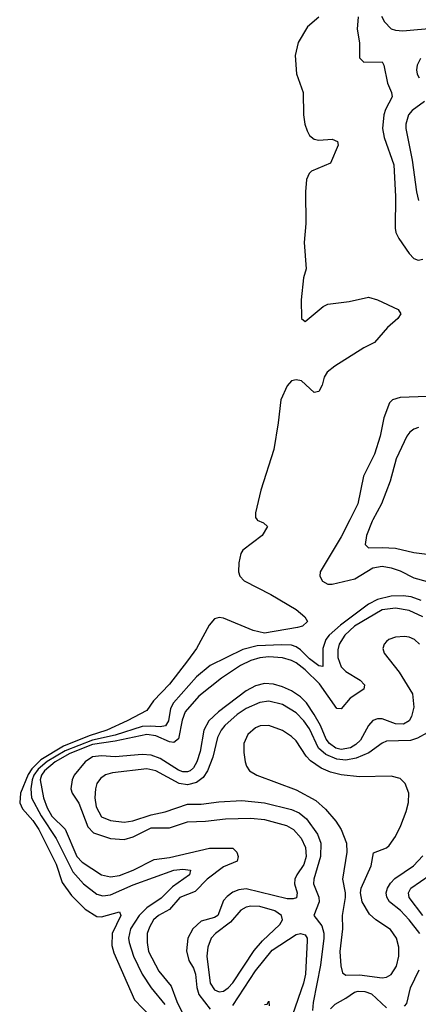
# Model space of a CAD drawing. Header units: inches. Extents: x 1552611 to 1694776, y 811966 to 917215.
# Tile 209 of 256: x 1574268 to 1576030, y 887857 to 892211. Entities that reach past the tile are written whole.
import ezdxf

# ---------------------------------------------------------------- set-up
doc = ezdxf.new("R2010")
doc.units = ezdxf.units.IN
doc.header["$MEASUREMENT"] = 0
doc.layers.add('B5878', color=7, linetype='Continuous')
doc.layers.add('B5879', color=7, linetype='Continuous')

msp = doc.modelspace()

# ---------------------------------------------------------------- linework, layer by layer
at = {"layer": 'B5878', "color": 5}
for points, elevation in [([(1575317.5, 890000), (1575318.5, 889998.5), (1575346.4, 889986.4), (1575364, 889970), (1575339.5, 889930), (1575254.6, 889865.4), (1575246.5, 889850), (1575237.3, 889810), (1575236, 889770), (1575242, 889750), (1575260.5, 889730), (1575378, 889670), (1575490, 889602.6), (1575528.4, 889570), (1575540.7, 889550), (1575519.1, 889530), (1575496.8, 889523.2), (1575350, 889498.5), (1575301.1, 889510), (1575170, 889564.2), (1575150, 889567.4), (1575130, 889561), (1575105.7, 889534.3), (1575050, 889430.9), (1575010, 889375.5), (1574930, 889273.5), (1574860.4, 889199.6), (1574830, 889156.8), (1574744, 889110), (1574654.1, 889070), (1574575.8, 889044.2), (1574461.7, 888998.3), (1574361.3, 888938.7), (1574321.5, 888898.5), (1574306, 888874), (1574272.3, 888790), (1574268.4, 888748.4), (1574280.8, 888720.8), (1574326.1, 888670), (1574352.4, 888630), (1574430, 888477), (1574456.3, 888396.3), (1574497.6, 888337.6), (1574557.7, 888277.7), (1574610, 888245.3), (1574630, 888243.7), (1574710, 888266.4), (1574715.1, 888250), (1574676.5, 888170), (1574676.3, 888116.3), (1574684.1, 888084.1), (1574776.2, 887876.2), (1574850, 887799.6)], 740), ([(1575728.3, 890000), (1575690, 889923.9), (1575597, 889770), (1575595.3, 889750), (1575607.6, 889727.6), (1575630, 889714.8), (1575650, 889714.6), (1575750, 889739.1), (1575830, 889786.7), (1575870, 889794.5), (1575910, 889787.3), (1575950, 889774), (1576010, 889743.2), (1576070, 889727)], 760), ([(1575829.2, 890000), (1575825.9, 889994.1), (1575800.9, 889930), (1575795.8, 889890), (1575810, 889875.8), (1575870, 889877.8), (1575930, 889873.7), (1576010, 889855), (1576070, 889847.6)], 780), ([(1576042.4, 889642.4), (1575999.5, 889659.5), (1575963.7, 889663.7), (1575910, 889661.9), (1575850, 889647.5), (1575810, 889625.9), (1575686.3, 889533.7), (1575635.8, 889490), (1575621.6, 889470), (1575608.7, 889430), (1575608.5, 889351.5), (1575590, 889353.6), (1575550, 889384.4), (1575510, 889424.9), (1575490, 889438.4), (1575470, 889444.8), (1575427.4, 889447.4), (1575318.3, 889441.7), (1575254.5, 889425.5), (1575110, 889355.3), (1575050, 889304.5), (1574948.8, 889190), (1574935.1, 889164.9), (1574925.5, 889110), (1574912.2, 889087.8), (1574890, 889083.9), (1574847.7, 889087.7), (1574810, 889085), (1574690, 889046.5), (1574590, 889025.4), (1574470, 888978.5), (1574389.3, 888930.7), (1574350, 888897.3), (1574330.8, 888870), (1574323.1, 888850), (1574318.1, 888810), (1574320.2, 888770), (1574362.9, 888690), (1574429.5, 888590), (1574503.3, 888443.3), (1574550, 888389.6), (1574610, 888343.6), (1574636, 888336), (1574670, 888340.8), (1574770, 888385.6), (1574950, 888450.1), (1574990, 888454.5), (1575022.8, 888450), (1575018.5, 888430), (1574944, 888376), (1574893.3, 888326.7), (1574830, 888284.1), (1574796.1, 888250), (1574757.7, 888190), (1574749.3, 888150), (1574752, 888130), (1574771.1, 888070), (1574809.6, 887989.6), (1574849.3, 887929.3), (1574910, 887856.2)], 760), ([(1576050, 889569.9), (1575990, 889599.1), (1575930, 889608.6), (1575870, 889600.9), (1575748.3, 889530), (1575705.3, 889490), (1575680.4, 889450), (1575674.7, 889425.3), (1575674.9, 889390), (1575689, 889350), (1575710, 889328.4), (1575773.1, 889290), (1575793.2, 889270), (1575789.3, 889250), (1575729.8, 889210.2), (1575690, 889163.2), (1575670, 889165.5), (1575594, 889274), (1575530, 889335.9), (1575490, 889366.6), (1575470, 889377.5), (1575430, 889389.3), (1575370, 889393), (1575330, 889389.1), (1575290, 889377.9), (1575244.2, 889355.8), (1575161, 889299), (1575060.7, 889219.3), (1574999.7, 889150), (1574986, 889114), (1574970, 889031.4), (1574950, 889014.9), (1574930, 889017.6), (1574870, 889043.7), (1574830, 889049.8), (1574690, 889020), (1574590, 889005.3), (1574490, 888966.5), (1574425.7, 888930), (1574378.6, 888890), (1574364.6, 888870), (1574358.6, 888850), (1574374.1, 888770), (1574390, 888725.2), (1574410, 888689), (1574470, 888631), (1574521.2, 888510), (1574545.2, 888485.2), (1574630, 888429.6), (1574670, 888421), (1574710, 888425.9), (1574770.4, 888449.6), (1574862.6, 888497.4), (1574930, 888505.8), (1575107.2, 888547.2), (1575210, 888547.6), (1575228.2, 888530), (1575233.5, 888510), (1575229.4, 888490), (1575170, 888465.1), (1575096.6, 888410), (1575043.8, 888356.2), (1574976.1, 888330), (1574930, 888276), (1574881.9, 888250), (1574860.1, 888230), (1574841.5, 888198.5), (1574832.3, 888170), (1574831.3, 888130), (1574837.8, 888090), (1574883.5, 888003.5), (1574937.3, 887937.3), (1574963, 887870), (1575060.1, 887670)], 780), ([(1576035, 889450), (1576014, 889470), (1575990, 889480.6), (1575970, 889484.3), (1575930, 889481.1), (1575899.6, 889470), (1575890, 889461.5), (1575880.2, 889450), (1575874, 889430), (1575880.2, 889410), (1575945.1, 889325.1), (1576004.4, 889230), (1576011, 889171), (1576001, 889130), (1575990, 889109.9), (1575964.4, 889095.6), (1575930, 889098), (1575870, 889119.2), (1575850, 889119.7), (1575830, 889112.4), (1575810.7, 889089.3), (1575774.7, 889025.3), (1575754.6, 889005.4), (1575730, 888991.1), (1575690, 888984), (1575666.4, 888990), (1575637.3, 889010), (1575622.6, 889030), (1575597.6, 889090), (1575570, 889139), (1575535.8, 889190), (1575510, 889216.6), (1575470, 889243.5), (1575430, 889261.5), (1575390, 889272.9), (1575350, 889275.5), (1575310, 889266), (1575270, 889243.6), (1575147.5, 889150), (1575104.4, 889110), (1575082.5, 889070), (1575065.5, 888974.5), (1575050.9, 888930), (1575036.6, 888903.4), (1575021.5, 888890), (1575010, 888885.1), (1574990, 888884.9), (1574970, 888892), (1574890, 888943.6), (1574850, 888959.2), (1574810, 888961.8), (1574690, 888951.7), (1574630, 888956.2), (1574590, 888950.8), (1574557.6, 888930), (1574508.7, 888870), (1574499.9, 888850), (1574494, 888810), (1574500.1, 888790), (1574530, 888746.2), (1574570, 888641.5), (1574594.6, 888614.6), (1574670, 888589.7), (1574730, 888585.7), (1574770, 888597.7), (1574850, 888637.7), (1574930, 888636.9), (1575010, 888664.3), (1575090, 888667.5), (1575177.9, 888677.9), (1575290, 888680.2), (1575350, 888673.8), (1575447.6, 888647.6), (1575478.4, 888630), (1575512, 888592), (1575532.1, 888550), (1575535.3, 888510), (1575524.1, 888475.9), (1575493.5, 888430), (1575485.2, 888410), (1575483.5, 888390), (1575494.7, 888350), (1575492.1, 888327.9), (1575477.2, 888322.8), (1575450, 888323.8), (1575270, 888367.3), (1575237.1, 888362.9), (1575210, 888352.6), (1575185.7, 888334.3), (1575170, 888315.5), (1575143.8, 888250), (1575130, 888241.2), (1575070, 888225), (1575033.6, 888190), (1575011, 888150), (1575006.2, 888093.8), (1575015.4, 888050), (1575036.1, 888016.1), (1575045.4, 887990), (1575050.8, 887930.8), (1575060.3, 887900.3), (1575110, 887835)], 820), ([(1576070, 889058), (1576026.3, 889033.7), (1575995.8, 889024.2), (1575890, 889021.3), (1575870, 889012.4), (1575811.2, 888968.8), (1575755.1, 888944.9), (1575710, 888937), (1575670, 888941.2), (1575621.8, 888961.8), (1575589.6, 888989.6), (1575550, 889075.8), (1575525.1, 889110), (1575490, 889146.1), (1575430, 889182.6), (1575370, 889198.1), (1575330, 889191.7), (1575270, 889164.5), (1575230, 889138.5), (1575174.8, 889090), (1575158.8, 889070), (1575142.5, 889037.5), (1575121.5, 888950), (1575098.4, 888890), (1575079.3, 888860.7), (1575050, 888838), (1575010, 888828.2), (1574973.6, 888833.6), (1574870, 888889.9), (1574830, 888898.3), (1574678.9, 888881.1), (1574648.1, 888871.9), (1574625.1, 888854.9), (1574610, 888832.8), (1574602.8, 888810), (1574599.9, 888770), (1574606.2, 888730), (1574630, 888686.5), (1574670, 888669.6), (1574730, 888662.4), (1574768.3, 888668.3), (1574850, 888695.5), (1574912, 888708), (1575010, 888742.4), (1575070, 888741.7), (1575148.2, 888751.8), (1575250, 888757.7), (1575350, 888748.6), (1575470, 888718.1), (1575503.9, 888703.9), (1575536.5, 888676.5), (1575585.5, 888610), (1575599.2, 888570), (1575597.7, 888510), (1575568.2, 888410), (1575566.7, 888390), (1575590.1, 888330.1), (1575592, 888310), (1575569.2, 888250), (1575603.5, 888203.5), (1575612.2, 888172.2), (1575613, 888150), (1575597.8, 888030), (1575565.5, 887865.5), (1575562.6, 887830)], 840), ([(1576037, 888170), (1575990, 888230.9), (1575951.1, 888271.1), (1575903.4, 888310), (1575891.2, 888331.2), (1575889, 888350), (1575893.8, 888370), (1575907.2, 888392.8), (1575926.8, 888413.2), (1576009.8, 888470), (1576050, 888512.9)], 840), ([(1576050, 888250), (1575990.4, 888330), (1575986.6, 888350), (1575997.9, 888370), (1576082.8, 888430)], 820), ([(1575210, 887851.5), (1575310, 888005.7), (1575383.8, 888096.2), (1575490, 888165), (1575510, 888169.6), (1575530, 888164.3), (1575539.1, 888150), (1575539.3, 888139.3), (1575531.5, 887990), (1575522.9, 887950), (1575473.9, 887810)], 820), ([(1575970, 887848), (1575979.2, 887860.8), (1575996.5, 887930), (1576034.7, 888010)], 840), ([(1575642.4, 887837.6), (1575662.2, 887857.8), (1575710, 887883.5), (1575748.9, 887911.1), (1575764.5, 887915.5), (1575793.8, 887913.8), (1575823, 887903), (1575890, 887841.7)], 840), ([(1575350, 887855.9), (1575363, 887857), (1575370.1, 887870.1), (1575371.6, 887850)], 780)]:
    msp.add_lwpolyline(points, dxfattribs=dict(at, elevation=elevation))
for points, elevation in [([(1575370, 889090.6), (1575330.9, 889089.1), (1575310, 889080.3), (1575276.5, 889050), (1575259.7, 889010), (1575259.3, 888970), (1575264.9, 888930), (1575270.3, 888910), (1575284.6, 888890), (1575316.4, 888870), (1575490, 888804.8), (1575578.1, 888758.1), (1575620.6, 888720.6), (1575666.3, 888666.3), (1575689.3, 888629.3), (1575713.1, 888570), (1575714.7, 888530), (1575695.6, 888410), (1575707.1, 888350), (1575706.7, 888330), (1575693.6, 888250), (1575694.6, 888190), (1575683.8, 888090), (1575687.3, 888027.3), (1575696, 887996), (1575710, 887986.3), (1575770, 887987.8), (1575870, 887973.9), (1575890, 887977.7), (1575910, 887988.6), (1575934.7, 888025.3), (1575944.9, 888070), (1575943.7, 888110), (1575934.1, 888150), (1575907.9, 888187.9), (1575842, 888230), (1575815.4, 888255.4), (1575782, 888310), (1575774.8, 888350), (1575778.2, 888370), (1575821.8, 888470), (1575832.5, 888527.5), (1575890, 888549.4), (1575901.2, 888558.8), (1575930, 888598.4), (1575952.9, 888647.1), (1575977.2, 888710), (1575987.4, 888750), (1575988.3, 888790), (1575972.8, 888832.8), (1575950, 888855.1), (1575910, 888866), (1575770, 888862.9), (1575690, 888871.3), (1575643, 888883), (1575601.3, 888901.3), (1575553.7, 888933.7), (1575534.7, 888954.7), (1575490, 889021.6), (1575470, 889041.1), (1575430, 889068)], 860), ([(1575290, 888290.9), (1575270, 888286.5), (1575246.6, 888273.4), (1575200.3, 888219.7), (1575133.7, 888170), (1575115.3, 888150), (1575099.8, 888110), (1575096.3, 888070), (1575110.9, 887950.9), (1575130, 887921.5), (1575150, 887912), (1575170, 887915.4), (1575190, 887929.6), (1575210, 887952.6), (1575304.8, 888095.2), (1575341.9, 888138.1), (1575418, 888210), (1575429.8, 888230), (1575425.1, 888250), (1575396.8, 888270), (1575330, 888289.9)], 840)]:
    msp.add_lwpolyline(points, close=True, dxfattribs=dict(at, elevation=elevation))
at = {"layer": 'B5879', "color": 5}
for points, elevation in [([(1575590, 892223.1), (1575540.7, 892179.3), (1575499.3, 892110), (1575486.6, 892053.4), (1575492.5, 891972.5), (1575521.1, 891890), (1575523.2, 891790), (1575528.7, 891748.7), (1575539.3, 891719.3), (1575550, 891699.3), (1575570, 891683.1), (1575590, 891679), (1575650, 891682.4), (1575673, 891673), (1575676.2, 891656.2), (1575642.4, 891577.6), (1575558.5, 891541.5), (1575548.4, 891531.6), (1575535.9, 891504.1), (1575531.9, 891450), (1575533.6, 891310), (1575526.2, 891226.2), (1575534, 891110), (1575523, 891070), (1575512.7, 890972.7), (1575514.8, 890890), (1575530, 890877.3), (1575610, 890943), (1575630, 890953.4), (1575724.7, 890964.7), (1575810, 890984.4), (1575850, 890972), (1575942, 890930), (1575953.4, 890910), (1575940.4, 890890), (1575894.4, 890850), (1575836.7, 890783.3), (1575790, 890759.5), (1575661, 890679), (1575628.1, 890651.9), (1575614.4, 890630), (1575605.5, 890594.5), (1575590, 890567), (1575570, 890562), (1575514.4, 890614.4), (1575490, 890618.8), (1575470, 890614.8), (1575450, 890591.5), (1575422.4, 890530), (1575411.5, 890428.5), (1575391.2, 890310), (1575335, 890130), (1575310.3, 890030.3), (1575310.4, 890010.4), (1575317.5, 890000)], 740), ([(1575764.4, 892224.4), (1575760.7, 892170), (1575770.2, 892109.8), (1575770, 892042.8), (1575790, 892023.7), (1575870, 892024.9), (1575877.4, 892010), (1575894.7, 891930), (1575912.3, 891890), (1575914.2, 891870), (1575885.6, 891814.4), (1575878.6, 891790), (1575871.6, 891730), (1575879.8, 891690), (1575921.8, 891570), (1575930.1, 891430), (1575928.4, 891290), (1575931.1, 891270), (1575943.7, 891243.7), (1575990, 891177), (1576010, 891155.3), (1576030, 891147.7), (1576050, 891152.8)], 760), ([(1575867.1, 892227.1), (1575881.3, 892201.3), (1575911.1, 892171.1), (1575930, 892164.7), (1575962.2, 892162.2), (1576110, 892175.1)], 780), ([(1576040.7, 892039.3), (1576026.1, 892010), (1576022.6, 891990), (1576025.7, 891970), (1576034.5, 891954.5)], 780), ([(1576058.2, 891850), (1576003.9, 891810), (1575987.8, 891790), (1575975.3, 891750), (1575974.7, 891730), (1576002.7, 891590), (1576022.1, 891450), (1576031.9, 891411.9)], 780), ([(1576070, 890544.3), (1575950, 890540.7), (1575916.3, 890530), (1575902.8, 890517.2), (1575877.7, 890450), (1575861.8, 890370), (1575837.4, 890290), (1575787.6, 890192.4), (1575763.5, 890070), (1575728.3, 890000)], 760), ([(1576031.4, 890408.6), (1576010, 890400.8), (1575992.3, 890387.7), (1575979.6, 890370), (1575932.7, 890270), (1575905.3, 890170), (1575867.8, 890070), (1575829.2, 890000)], 780)]:
    msp.add_lwpolyline(points, dxfattribs=dict(at, elevation=elevation))

doc.saveas('drawing.dxf')
